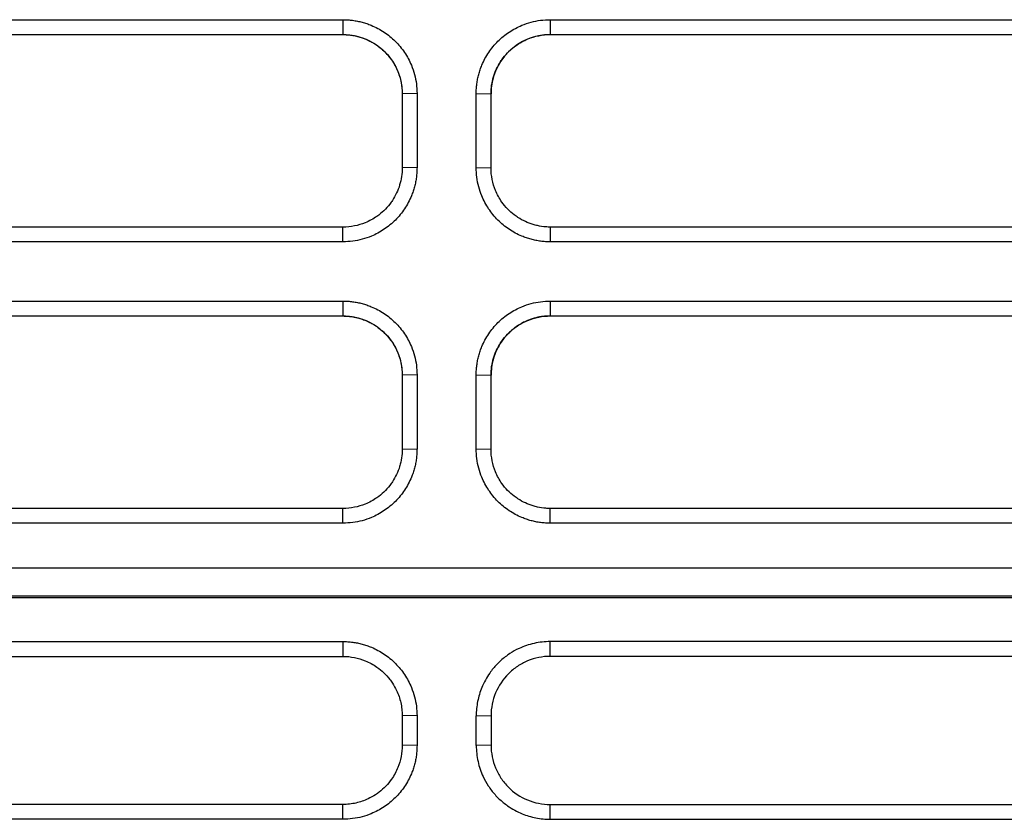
# Model space of a CAD drawing. Header units: millimetres. Extents: x -0.39 to 0.76, y -0.29 to 0.59.
# Tile 18 of 137: x 0.166 to 0.1993, y -0.1919 to -0.1649. Entities that reach past the tile are written whole.
import ezdxf

# ---------------------------------------------------------------- set-up
doc = ezdxf.new("R2010")
doc.units = ezdxf.units.MM

msp = doc.modelspace()

# ---------------------------------------------------------------- linework, layer by layer
at = {"color": 7, "linetype": 'Continuous', "lineweight": 25}
for p, q in [((0.153238, -0.164947), (0.176954, -0.164947)), ((0.176954, -0.164947), (0.176954, -0.165449)), ((0.183954, -0.164947), (0.226954, -0.164947)), ((0.183954, -0.164947), (0.183954, -0.165449)), ((0.153238, -0.165449), (0.176954, -0.165449)), ((0.153238, -0.16545), (0.176954, -0.16545)), ((0.176954, -0.165449), (0.176954, -0.16545)), ((0.183954, -0.165449), (0.226954, -0.165449)), ((0.183954, -0.165451), (0.183954, -0.165449)), ((0.183954, -0.165451), (0.226954, -0.165451)), ((0.179454, -0.167438), (0.178954, -0.167448)), ((0.178954, -0.167448), (0.178954, -0.169947)), ((0.178954, -0.167448), (0.178954, -0.16745)), ((0.179454, -0.167438), (0.179454, -0.169937)), ((0.181454, -0.169937), (0.181454, -0.167438)), ((0.181454, -0.167438), (0.181954, -0.167448)), ((0.181954, -0.169947), (0.181954, -0.167448)), ((0.179454, -0.169937), (0.178954, -0.169947)), ((0.181454, -0.169937), (0.181954, -0.169947)), ((0.176954, -0.171947), (0.15269, -0.171947)), ((0.176954, -0.172445), (0.176954, -0.171947)), ((0.226954, -0.171947), (0.183954, -0.171947)), ((0.183954, -0.171947), (0.183954, -0.172445)), ((0.176954, -0.172445), (0.15269, -0.172445)), ((0.226954, -0.172445), (0.183954, -0.172445)), ((0.151157, -0.174445), (0.176954, -0.174445)), ((0.176954, -0.174445), (0.176954, -0.174946)), ((0.183954, -0.174445), (0.226954, -0.174445)), ((0.183954, -0.174445), (0.183954, -0.174946)), ((0.151157, -0.174946), (0.176954, -0.174946)), ((0.151157, -0.174948), (0.176954, -0.174948)), ((0.176954, -0.174946), (0.176954, -0.174948)), ((0.183954, -0.174946), (0.226954, -0.174946)), ((0.183954, -0.174946), (0.183954, -0.174949)), ((0.226954, -0.174949), (0.183954, -0.174949)), ((0.179454, -0.176936), (0.178954, -0.176946)), ((0.178954, -0.176946), (0.178954, -0.179445)), ((0.178954, -0.176946), (0.178954, -0.176948)), ((0.179454, -0.176936), (0.179454, -0.179435)), ((0.181454, -0.179435), (0.181454, -0.176936)), ((0.181454, -0.176936), (0.181954, -0.176946)), ((0.181954, -0.179445), (0.181954, -0.176946)), ((0.178954, -0.179445), (0.179454, -0.179435)), ((0.181454, -0.179435), (0.181954, -0.179445)), ((0.176954, -0.181445), (0.150609, -0.181445)), ((0.176954, -0.181943), (0.176954, -0.181445)), ((0.226954, -0.181445), (0.183954, -0.181445)), ((0.183954, -0.181943), (0.183954, -0.181445)), ((0.176954, -0.181943), (0.150609, -0.181943)), ((0.226954, -0.181943), (0.183954, -0.181943)), ((0.144611, -0.183445), (0.266297, -0.183445)), ((0.146051, -0.183447), (0.264856, -0.183447)), ((0.146101, -0.184397), (0.264807, -0.184397)), ((0.146104, -0.184451), (0.264804, -0.184451)), ((0.149818, -0.185939), (0.176954, -0.185939)), ((0.176954, -0.185939), (0.176954, -0.186438)), ((0.226954, -0.185939), (0.183954, -0.185939)), ((0.183954, -0.186438), (0.183954, -0.185939)), ((0.149818, -0.186438), (0.176954, -0.186438)), ((0.226954, -0.186438), (0.183954, -0.186438)), ((0.179454, -0.188447), (0.178954, -0.188438)), ((0.178954, -0.188438), (0.178954, -0.189438)), ((0.179454, -0.188447), (0.179454, -0.189446)), ((0.181454, -0.188447), (0.181954, -0.188438)), ((0.181454, -0.189446), (0.181454, -0.188447)), ((0.181954, -0.188438), (0.181954, -0.189438)), ((0.179454, -0.189446), (0.178954, -0.189438)), ((0.181954, -0.189438), (0.181454, -0.189446)), ((0.176954, -0.191438), (0.14987, -0.191438)), ((0.176954, -0.191938), (0.176954, -0.191438)), ((0.183954, -0.191938), (0.183954, -0.191438)), ((0.183954, -0.191438), (0.226954, -0.191438)), ((0.176954, -0.191938), (0.14987, -0.191938)), ((0.183954, -0.191938), (0.226954, -0.191938))]:
    msp.add_line(p, q, dxfattribs=at)
msp.add_ellipse((0.183954, -0.167451), major_axis=(0.001999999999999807, -2.295108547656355e-13), ratio=0.999936, start_param=1.570796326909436, end_param=3.141592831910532, dxfattribs=at)
for points, knots in [([(0.1769538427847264, -0.1649470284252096), (0.1770086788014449, -0.1649480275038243), (0.1771178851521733, -0.1649500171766), (0.1772805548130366, -0.1649663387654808), (0.1774411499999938, -0.1649924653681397), (0.177599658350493, -0.1650293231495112), (0.1777560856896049, -0.1650766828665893), (0.1780110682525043, -0.1651722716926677), (0.1783504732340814, -0.165351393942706), (0.1787309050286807, -0.1656637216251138), (0.1790453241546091, -0.1660425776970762), (0.1792518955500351, -0.1664292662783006), (0.1793752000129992, -0.1667899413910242), (0.1794418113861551, -0.1671110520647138), (0.1794498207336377, -0.167328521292), (0.1794538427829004, -0.167437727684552)], [0, 0, 0, 0, 0.0419963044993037, 0.0836359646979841, 0.1250963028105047, 0.1665569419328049, 0.2081975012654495, 0.2501952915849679, 0.3750703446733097, 0.500044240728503, 0.6249141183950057, 0.7498811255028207, 0.8335099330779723, 0.9163937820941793, 1, 1, 1, 1]), ([(0.1814538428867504, -0.1674377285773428), (0.1814548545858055, -0.1673829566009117), (0.1814568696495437, -0.1672738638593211), (0.1814733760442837, -0.1671113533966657), (0.1814997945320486, -0.1669508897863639), (0.1815370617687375, -0.1667924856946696), (0.1815849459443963, -0.1666361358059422), (0.1816814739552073, -0.1663815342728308), (0.1818621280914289, -0.1660428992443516), (0.1821763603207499, -0.1656641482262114), (0.1825568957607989, -0.165351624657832), (0.1829444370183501, -0.1651468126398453), (0.1833055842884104, -0.1650247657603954), (0.183626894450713, -0.1649589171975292), (0.1838445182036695, -0.1649510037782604), (0.1839538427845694, -0.1649470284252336)], [0, 0, 0, 0, 0.0419565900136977, 0.0835675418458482, 0.1250139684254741, 0.1664791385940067, 0.2081460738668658, 0.250195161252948, 0.3750067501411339, 0.5000413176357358, 0.6248542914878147, 0.7498792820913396, 0.8334272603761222, 0.916321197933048, 1, 1, 1, 1]), ([(0.1769538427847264, -0.1654485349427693), (0.1770035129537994, -0.165448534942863), (0.1771508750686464, -0.1654540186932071), (0.1773449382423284, -0.1654829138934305), (0.1775789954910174, -0.1655444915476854), (0.1778039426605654, -0.165630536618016), (0.1780161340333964, -0.1657490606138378), (0.1782180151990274, -0.1658929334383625), (0.1784065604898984, -0.166062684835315), (0.1785830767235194, -0.1662783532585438), (0.1787156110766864, -0.1664928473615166), (0.1788340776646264, -0.1667441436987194), (0.1789289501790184, -0.1670630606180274), (0.1789538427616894, -0.1673191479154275), (0.1789538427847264, -0.1674484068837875)], [2, 2, 2, 2, 2.2622205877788, 2.7779188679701, 3.0327394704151, 3.5393815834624, 4.0463794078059, 4.3134091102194, 4.8487480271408, 5.3837799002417, 5.7833107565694, 6.1813189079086, 6.8524459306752, 7.5374604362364, 7.5374604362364, 7.5374604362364, 7.5374604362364]), ([(0.1769538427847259, -0.165450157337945), (0.177002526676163, -0.1654511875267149), (0.177102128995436, -0.1654532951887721), (0.1772540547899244, -0.165470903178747), (0.1774107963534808, -0.1655007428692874), (0.177571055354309, -0.1655452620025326), (0.1777332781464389, -0.1656054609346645), (0.1778956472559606, -0.1656826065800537), (0.1780560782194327, -0.1657776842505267), (0.1782122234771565, -0.1658914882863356), (0.1783614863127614, -0.166024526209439), (0.178501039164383, -0.1661769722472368), (0.1786278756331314, -0.1663486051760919), (0.1787387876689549, -0.1665387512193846), (0.1788306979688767, -0.1667462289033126), (0.1788996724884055, -0.1669693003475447), (0.1789451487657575, -0.1672056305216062), (0.1789509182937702, -0.1673678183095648), (0.1789538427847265, -0.1674500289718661)], [0, 0, 0, 0, 0.0464959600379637, 0.0951260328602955, 0.1458902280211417, 0.1987885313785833, 0.2538209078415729, 0.3109873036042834, 0.3702876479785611, 0.4317218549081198, 0.4952898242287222, 0.5609914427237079, 0.6288265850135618, 0.6987951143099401, 0.770896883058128, 0.8451317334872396, 0.9214994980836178, 0.9999999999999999, 0.9999999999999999, 0.9999999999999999, 0.9999999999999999]), ([(0.1819538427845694, -0.1674484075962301), (0.1819538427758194, -0.1673993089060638), (0.1819592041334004, -0.1672535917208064), (0.1819874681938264, -0.1670615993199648), (0.1820477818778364, -0.166829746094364), (0.1821321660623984, -0.1666065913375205), (0.1822487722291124, -0.1663953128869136), (0.1823909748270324, -0.1661933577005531), (0.1825595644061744, -0.1660039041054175), (0.1827743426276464, -0.1658260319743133), (0.1829883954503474, -0.1656920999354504), (0.1832407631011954, -0.165571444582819), (0.1835629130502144, -0.165474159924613), (0.1838226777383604, -0.1654485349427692), (0.1839538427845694, -0.1654485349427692)], [2, 2, 2, 2, 2.2601946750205, 2.7721709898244, 3.025249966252, 3.5285413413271, 4.0322364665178, 4.2993122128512, 4.834674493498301, 5.3696293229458, 5.7690588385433, 6.1669660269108, 6.8448897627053, 7.5373246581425, 7.5373246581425, 7.5373246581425, 7.5373246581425]), ([(0.1794538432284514, -0.1699365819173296), (0.1794528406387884, -0.1699916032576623), (0.1794508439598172, -0.1701011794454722), (0.1794344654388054, -0.1702644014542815), (0.1794082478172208, -0.1704255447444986), (0.1793712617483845, -0.1705845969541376), (0.1793237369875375, -0.1707415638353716), (0.179227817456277, -0.1709974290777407), (0.1790480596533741, -0.1713380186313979), (0.1787345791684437, -0.1717197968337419), (0.1783543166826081, -0.1720353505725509), (0.1779661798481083, -0.1722426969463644), (0.1776041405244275, -0.1723664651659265), (0.1772817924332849, -0.1724333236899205), (0.1770634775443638, -0.1724413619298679), (0.1769538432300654, -0.1724453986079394)], [0, 0, 0, 0, 0.041995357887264, 0.083634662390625, 0.1250950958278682, 0.1665561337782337, 0.2081972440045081, 0.2501955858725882, 0.3750702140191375, 0.5000440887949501, 0.6249194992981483, 0.7498804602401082, 0.8335053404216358, 0.9163889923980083, 1, 1, 1, 1]), ([(0.1789538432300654, -0.1699472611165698), (0.1789538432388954, -0.1699968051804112), (0.1789483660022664, -0.170144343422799), (0.1789194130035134, -0.1703387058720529), (0.1788575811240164, -0.1705733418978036), (0.1787712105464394, -0.1707986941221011), (0.1786524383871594, -0.1710108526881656), (0.1785087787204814, -0.1712120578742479), (0.1783399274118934, -0.1713995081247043), (0.1781255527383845, -0.171575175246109), (0.1779123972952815, -0.171707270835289), (0.1776614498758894, -0.171826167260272), (0.1773415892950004, -0.1719219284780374), (0.1770839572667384, -0.1719471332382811), (0.1769538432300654, -0.1719471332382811)], [2, 2, 2, 2, 2.2604619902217, 2.7755891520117, 3.0299633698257, 3.5354881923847, 4.041221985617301, 4.3055985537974, 4.8356449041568, 5.365385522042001, 5.760953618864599, 6.155075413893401, 6.8267607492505, 7.5131282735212, 7.5131282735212, 7.5131282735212, 7.5131282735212]), ([(0.1839538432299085, -0.1724453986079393), (0.1838988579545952, -0.1724443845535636), (0.1837893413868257, -0.1724423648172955), (0.1836262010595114, -0.1724257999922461), (0.1834651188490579, -0.1723992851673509), (0.1833061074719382, -0.1723618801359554), (0.1831491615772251, -0.1723138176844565), (0.1828935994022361, -0.172216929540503), (0.1825536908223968, -0.1720355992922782), (0.1821735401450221, -0.1717202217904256), (0.1818598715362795, -0.1713383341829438), (0.1816543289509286, -0.1709494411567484), (0.1815318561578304, -0.1705870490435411), (0.1814657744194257, -0.1702646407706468), (0.1814578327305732, -0.1700462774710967), (0.1814538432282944, -0.1699365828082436)], [0, 0, 0, 0, 0.0419579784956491, 0.0835695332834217, 0.125015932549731, 0.1664806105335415, 0.2081467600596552, 0.2501949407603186, 0.3750008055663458, 0.500040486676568, 0.6248546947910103, 0.74987800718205, 0.8334278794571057, 0.9163226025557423, 1, 1, 1, 1]), ([(0.1839538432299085, -0.171947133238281), (0.1839045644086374, -0.171947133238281), (0.1837583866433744, -0.1719417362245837), (0.1835658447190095, -0.1719133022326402), (0.1833335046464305, -0.171852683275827), (0.1831100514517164, -0.1717679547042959), (0.1828988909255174, -0.1716511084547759), (0.1826976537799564, -0.1715091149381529), (0.1825093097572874, -0.1713413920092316), (0.1823323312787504, -0.1711279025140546), (0.1821988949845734, -0.1709152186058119), (0.1820778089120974, -0.1706631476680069), (0.1819797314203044, -0.1703401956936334), (0.1819538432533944, -0.1700790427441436), (0.1819538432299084, -0.1699472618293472)], [2, 2, 2, 2, 2.2599518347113, 2.7710657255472, 3.0235568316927, 3.5254470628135, 4.0275636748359, 4.2919963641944, 4.8220827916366, 5.3517525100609, 5.7472144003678, 6.1412011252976, 6.820326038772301, 7.5131218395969, 7.5131218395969, 7.5131218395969, 7.5131218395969]), ([(0.1769538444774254, -0.1744449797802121), (0.1770086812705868, -0.174445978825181), (0.1771178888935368, -0.1744479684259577), (0.1772805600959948, -0.1744642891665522), (0.1774411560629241, -0.1744904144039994), (0.1775996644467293, -0.1745272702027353), (0.177756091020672, -0.174574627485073), (0.178011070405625, -0.1746702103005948), (0.1783504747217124, -0.1748493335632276), (0.1787308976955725, -0.1751616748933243), (0.1790453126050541, -0.1755405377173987), (0.1792518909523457, -0.1759272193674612), (0.1793752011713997, -0.1762878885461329), (0.1794418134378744, -0.1766089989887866), (0.1794498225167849, -0.1768264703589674), (0.1794538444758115, -0.1769356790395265)], [0, 0, 0, 0, 0.0419969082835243, 0.083636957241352, 0.1250974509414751, 0.1665579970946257, 0.2081982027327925, 0.2501953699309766, 0.375067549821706, 0.5000442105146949, 0.6249153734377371, 0.7498812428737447, 0.8335082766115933, 0.9163920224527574, 1, 1, 1, 1]), ([(0.1814538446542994, -0.1769356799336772), (0.1814548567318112, -0.1768809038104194), (0.1814568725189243, -0.1767718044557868), (0.1814733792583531, -0.1766092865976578), (0.1814997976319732, -0.1764488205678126), (0.1815370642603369, -0.1762904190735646), (0.1815849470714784, -0.1761340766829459), (0.1816814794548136, -0.1758794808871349), (0.1818621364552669, -0.1755408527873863), (0.1821763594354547, -0.1751621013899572), (0.182556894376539, -0.1748495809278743), (0.1829444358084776, -0.1746447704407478), (0.1833055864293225, -0.1745227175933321), (0.1836268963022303, -0.1744568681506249), (0.1838445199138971, -0.1744489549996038), (0.1839538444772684, -0.1744449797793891)], [0, 0, 0, 0, 0.0419597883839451, 0.0835726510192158, 0.1250196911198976, 0.166484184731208, 0.2081491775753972, 0.2501950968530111, 0.3750088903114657, 0.5000414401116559, 0.6248502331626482, 0.7498794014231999, 0.8334273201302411, 0.9163211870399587, 1, 1, 1, 1]), ([(0.1769538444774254, -0.1749464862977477), (0.1770035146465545, -0.1749464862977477), (0.1771508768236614, -0.1749519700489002), (0.1773449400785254, -0.1749808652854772), (0.1775789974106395, -0.1750424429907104), (0.1778039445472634, -0.175128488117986), (0.1780161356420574, -0.1752470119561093), (0.1782180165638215, -0.1753908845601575), (0.1784065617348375, -0.1755606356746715), (0.1785830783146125, -0.1757763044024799), (0.1787156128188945, -0.1759907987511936), (0.1788340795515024, -0.1762420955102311), (0.1789289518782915, -0.1765610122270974), (0.1789538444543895, -0.1768170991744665), (0.1789538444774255, -0.1769463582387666)], [2, 2, 2, 2, 2.2622188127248, 2.7779138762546, 3.0327332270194, 3.5393737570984, 4.0463703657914, 4.3133989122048, 4.8487336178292, 5.3837594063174, 5.7832855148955, 6.1812896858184, 6.8524121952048, 7.5374225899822, 7.5374225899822, 7.5374225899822, 7.5374225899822]), ([(0.1769538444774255, -0.1749481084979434), (0.1770025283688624, -0.1749491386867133), (0.1771021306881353, -0.1749512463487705), (0.1772540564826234, -0.1749688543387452), (0.1774107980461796, -0.1749986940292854), (0.1775710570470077, -0.1750432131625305), (0.1777332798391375, -0.1751034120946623), (0.1778956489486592, -0.1751805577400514), (0.1780560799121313, -0.1752756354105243), (0.1782122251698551, -0.1753894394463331), (0.1783614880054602, -0.1755224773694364), (0.1785010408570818, -0.1756749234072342), (0.1786278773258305, -0.1758465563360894), (0.178738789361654, -0.1760367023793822), (0.1788306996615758, -0.1762441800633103), (0.1788996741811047, -0.1764672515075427), (0.1789451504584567, -0.1767035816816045), (0.1789509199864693, -0.1768657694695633), (0.1789538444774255, -0.1769479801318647)], [0, 0, 0, 0, 0.0464959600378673, 0.0951260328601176, 0.1458902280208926, 0.1987885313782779, 0.2538209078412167, 0.310987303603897, 0.3702876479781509, 0.4317218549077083, 0.4952898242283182, 0.5609914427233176, 0.6288265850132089, 0.6987951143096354, 0.7708968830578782, 0.8451317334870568, 0.9214994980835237, 1, 1, 1, 1]), ([(0.1819538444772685, -0.1769463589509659), (0.1819538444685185, -0.1768972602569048), (0.1819592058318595, -0.1767515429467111), (0.1819874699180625, -0.1765595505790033), (0.1820477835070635, -0.17632769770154), (0.1821321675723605, -0.1761045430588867), (0.1822487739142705, -0.1758932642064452), (0.1823909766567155, -0.1756913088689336), (0.1825595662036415, -0.1755018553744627), (0.1827743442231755, -0.1753239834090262), (0.1829883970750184, -0.1751900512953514), (0.1832407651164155, -0.1750693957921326), (0.1835629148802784, -0.1749721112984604), (0.1838226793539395, -0.1749464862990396), (0.1839538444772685, -0.1749464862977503)], [2, 2, 2, 2, 2.2601921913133, 2.7721640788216, 3.025241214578, 3.528528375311, 4.0322178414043, 4.2992904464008, 4.834647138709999, 5.3695968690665, 5.7690222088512, 6.1669249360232, 6.844842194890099, 7.537270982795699, 7.537270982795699, 7.537270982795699, 7.537270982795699]), ([(0.1839538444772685, -0.1749487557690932), (0.1839098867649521, -0.1749495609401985), (0.1838223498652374, -0.1749511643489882), (0.1836919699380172, -0.1749643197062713), (0.1835632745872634, -0.1749853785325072), (0.1834362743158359, -0.1750150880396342), (0.1833109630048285, -0.1750532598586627), (0.1831068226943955, -0.1751302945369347), (0.1828353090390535, -0.175274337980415), (0.1825312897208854, -0.1755251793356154), (0.1822803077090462, -0.1758289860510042), (0.1821152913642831, -0.1761389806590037), (0.182016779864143, -0.1764283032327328), (0.1819634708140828, -0.1766862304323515), (0.1819570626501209, -0.1768609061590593), (0.1819538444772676, -0.1769486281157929)], [0, 0, 0, 0, 0.0420043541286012, 0.0836470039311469, 0.1251073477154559, 0.1665671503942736, 0.2082081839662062, 0.2502098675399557, 0.3750262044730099, 0.49983944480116, 0.6245928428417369, 0.7493574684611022, 0.8331448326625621, 0.9162055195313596, 0.9999999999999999, 0.9999999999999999, 0.9999999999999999, 0.9999999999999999]), ([(0.1794538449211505, -0.1794345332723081), (0.1794528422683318, -0.1794895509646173), (0.1794508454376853, -0.1795991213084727), (0.1794344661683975, -0.1797623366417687), (0.1794082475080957, -0.179923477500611), (0.1793712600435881, -0.1800825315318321), (0.1793237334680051, -0.1802395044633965), (0.1792278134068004, -0.1804953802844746), (0.1790480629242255, -0.1808359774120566), (0.1787345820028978, -0.1812177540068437), (0.1783543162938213, -0.1815332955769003), (0.177966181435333, -0.18174064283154), (0.1776041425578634, -0.1818644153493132), (0.177281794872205, -0.1819312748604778), (0.1770634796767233, -0.1819393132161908), (0.1769538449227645, -0.1819433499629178)], [0, 0, 0, 0, 0.0419926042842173, 0.0836302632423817, 0.1250901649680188, 0.1665517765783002, 0.2081945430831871, 0.2501955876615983, 0.3750737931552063, 0.5000439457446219, 0.6249182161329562, 0.7498804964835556, 0.8335049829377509, 0.91638859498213, 1, 1, 1, 1]), ([(0.1789538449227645, -0.1794452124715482), (0.1789538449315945, -0.1794947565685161), (0.1789483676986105, -0.179642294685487), (0.1789194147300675, -0.1798366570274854), (0.1788575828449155, -0.1800712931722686), (0.1787712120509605, -0.180296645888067), (0.1786524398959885, -0.1805088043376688), (0.1785087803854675, -0.1807100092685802), (0.1783399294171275, -0.1808974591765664), (0.1781255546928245, -0.181073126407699), (0.1779123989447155, -0.1812052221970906), (0.1776614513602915, -0.1813241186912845), (0.1773415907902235, -0.1814198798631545), (0.1770839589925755, -0.1814450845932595), (0.1769538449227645, -0.1814450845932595)], [2, 2, 2, 2, 2.2604621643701, 2.7755886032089, 3.0299620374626, 3.5354853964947, 4.0412193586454, 4.305596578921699, 4.8356439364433, 5.3653840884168, 5.7609511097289, 6.155072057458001, 6.8267569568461, 7.5131246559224, 7.5131246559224, 7.5131246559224, 7.5131246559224]), ([(0.1839538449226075, -0.1819433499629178), (0.1838988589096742, -0.1819423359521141), (0.1837893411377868, -0.1819403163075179), (0.1836261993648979, -0.1819237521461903), (0.183465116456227, -0.1818972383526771), (0.1833061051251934, -0.1818598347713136), (0.1831491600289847, -0.1818117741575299), (0.1828935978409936, -0.1817148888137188), (0.1825536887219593, -0.1815335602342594), (0.18217354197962, -0.1812181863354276), (0.1818598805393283, -0.180836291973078), (0.1816543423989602, -0.1804473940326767), (0.1815318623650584, -0.1800849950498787), (0.1814657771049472, -0.1797625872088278), (0.1814578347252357, -0.1795442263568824), (0.1814538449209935, -0.1794345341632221)], [0, 0, 0, 0, 0.0419585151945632, 0.0835704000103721, 0.1250169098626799, 0.1664814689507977, 0.2081472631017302, 0.2501948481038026, 0.3750007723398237, 0.5000405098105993, 0.6248499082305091, 0.7498780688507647, 0.8334298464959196, 0.9163245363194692, 1, 1, 1, 1]), ([(0.1839538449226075, -0.1814450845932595), (0.1839045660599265, -0.1814450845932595), (0.1837583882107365, -0.1814396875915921), (0.1835658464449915, -0.1814112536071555), (0.1833335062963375, -0.181350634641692), (0.1831100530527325, -0.1812659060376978), (0.1828988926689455, -0.1811490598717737), (0.1826976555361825, -0.1810070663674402), (0.1825093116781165, -0.1808393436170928), (0.1823323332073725, -0.1806258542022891), (0.1821988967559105, -0.1804131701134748), (0.1820778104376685, -0.1801610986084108), (0.1819797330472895, -0.1798381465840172), (0.1819538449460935, -0.179576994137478), (0.1819538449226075, -0.1794452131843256)], [2, 2, 2, 2, 2.2599520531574, 2.7710670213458, 3.0235586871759, 3.5254502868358, 4.0275687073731, 4.2920023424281, 4.822090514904, 5.3517612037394, 5.7472227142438, 6.1412081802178, 6.820331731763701, 7.5131277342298, 7.5131277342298, 7.5131277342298, 7.5131277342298]), ([(0.1769538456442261, -0.1859385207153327), (0.1770088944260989, -0.1859395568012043), (0.1771185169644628, -0.1859416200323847), (0.1772817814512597, -0.1859582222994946), (0.1774429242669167, -0.1859847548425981), (0.1776019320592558, -0.1860221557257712), (0.177758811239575, -0.1860701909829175), (0.1780143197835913, -0.186167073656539), (0.1783541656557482, -0.1863483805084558), (0.1787342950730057, -0.1866637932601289), (0.1790478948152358, -0.1870456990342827), (0.1792533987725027, -0.187434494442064), (0.1793757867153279, -0.1877967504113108), (0.1794418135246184, -0.1881190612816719), (0.1794498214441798, -0.1883374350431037), (0.1794538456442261, -0.1884471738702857)], [0, 0, 0, 0, 0.0420101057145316, 0.0836576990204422, 0.1251233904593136, 0.1665901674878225, 0.2082410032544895, 0.2502564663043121, 0.3750849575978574, 0.5001015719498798, 0.6249372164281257, 0.7499537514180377, 0.8334163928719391, 0.9162871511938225, 1, 1, 1, 1]), ([(0.1839538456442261, -0.1859385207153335), (0.1838613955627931, -0.1859385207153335), (0.1836779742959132, -0.1859487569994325), (0.1834079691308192, -0.1859940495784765), (0.1831473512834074, -0.1860676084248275), (0.1828697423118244, -0.1861794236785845), (0.1826316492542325, -0.1863120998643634), (0.1823800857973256, -0.1864908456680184), (0.1821448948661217, -0.1867017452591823), (0.1819242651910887, -0.1869697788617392), (0.1817581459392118, -0.1872364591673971), (0.1816076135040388, -0.187552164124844), (0.1814859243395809, -0.1879561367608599), (0.1814538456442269, -0.1882824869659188), (0.1814538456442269, -0.1884471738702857)], [2, 2, 2, 2, 2.3888527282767, 2.7714055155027, 3.1497721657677, 3.5261234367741, 4.0284146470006, 4.2929406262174, 4.8232153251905, 5.3530745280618, 5.7486781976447, 6.1428055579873, 6.8218902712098, 7.5146826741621, 7.5146826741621, 7.5146826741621, 7.5146826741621]), ([(0.1769538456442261, -0.1864384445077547), (0.1770839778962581, -0.1864384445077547), (0.1773416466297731, -0.1864636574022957), (0.1776615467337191, -0.1865594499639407), (0.1779125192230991, -0.1866783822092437), (0.1781256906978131, -0.1868105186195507), (0.1783400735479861, -0.1869862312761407), (0.1785089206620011, -0.1871737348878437), (0.1786525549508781, -0.1873749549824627), (0.1787595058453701, -0.1875660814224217), (0.1788497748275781, -0.1877894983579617), (0.1789091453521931, -0.1879993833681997), (0.1789456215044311, -0.1882166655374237), (0.1789538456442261, -0.1883642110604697), (0.1789538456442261, -0.1884384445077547)], [2, 2, 2, 2, 2.6865940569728, 3.358507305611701, 3.7527653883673, 4.1484716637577, 4.678397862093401, 5.2086311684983, 5.4731016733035, 5.978878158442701, 6.357845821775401, 6.7389153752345, 7.124333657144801, 7.5146832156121, 7.5146832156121, 7.5146832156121, 7.5146832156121]), ([(0.1839538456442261, -0.1864384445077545), (0.183821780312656, -0.1864384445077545), (0.183691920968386, -0.1864513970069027), (0.1834364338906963, -0.1865021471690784), (0.183309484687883, -0.1865405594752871), (0.183067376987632, -0.1866408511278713), (0.1829525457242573, -0.1867022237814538), (0.1827352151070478, -0.1868472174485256), (0.1826323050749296, -0.1869316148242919), (0.1823555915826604, -0.1872081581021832), (0.1822065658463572, -0.1874310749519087), (0.1820068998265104, -0.1879119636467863), (0.1819538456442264, -0.1881743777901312), (0.1819538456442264, -0.1884384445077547)], [0, 0, 0, 0, 0.125, 0.125, 0.25, 0.25, 0.375, 0.375, 0.5, 0.5, 0.75, 0.75, 1, 1, 1, 1]), ([(0.1789538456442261, -0.1894376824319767), (0.1789538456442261, -0.1895670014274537), (0.1789289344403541, -0.1898232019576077), (0.1788340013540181, -0.1901422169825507), (0.1787154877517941, -0.1903935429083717), (0.1785829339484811, -0.1906080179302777), (0.1784064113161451, -0.1908236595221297), (0.1782178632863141, -0.1909933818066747), (0.1780160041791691, -0.1911372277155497), (0.1778248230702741, -0.1912439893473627), (0.1776018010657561, -0.1913339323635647), (0.1773924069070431, -0.1913930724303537), (0.1771754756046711, -0.1914294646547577), (0.1770281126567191, -0.1914376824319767), (0.1769538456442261, -0.1914376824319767)], [2, 2, 2, 2, 2.6853026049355, 3.3566874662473, 3.7546959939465, 4.154227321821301, 4.6892638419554, 5.2246120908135, 5.4916473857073, 5.998654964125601, 6.3784605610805, 6.7602119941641, 7.1460911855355, 7.5382335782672, 7.5382335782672, 7.5382335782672, 7.5382335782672]), ([(0.1794538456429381, -0.1894464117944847), (0.1794528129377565, -0.1895012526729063), (0.1794507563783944, -0.1896104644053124), (0.179434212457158, -0.1897731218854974), (0.1794077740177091, -0.1899336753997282), (0.1793705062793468, -0.1900921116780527), (0.1793226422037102, -0.1902484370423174), (0.1792261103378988, -0.1905030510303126), (0.1790454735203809, -0.1908417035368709), (0.1787311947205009, -0.1912205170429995), (0.1783506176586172, -0.1915330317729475), (0.1779631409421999, -0.1917378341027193), (0.1776021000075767, -0.191859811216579), (0.1772808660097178, -0.1919256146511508), (0.1770632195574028, -0.19193359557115), (0.1769538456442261, -0.1919376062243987)], [0, 0, 0, 0, 0.0420041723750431, 0.0836483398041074, 0.1251130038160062, 0.166581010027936, 0.2082351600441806, 0.2502558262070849, 0.3750930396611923, 0.5001016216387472, 0.6249343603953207, 0.7499540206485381, 0.8334162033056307, 0.9162866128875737, 1, 1, 1, 1]), ([(0.1814538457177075, -0.1894464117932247), (0.1814538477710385, -0.1895382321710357), (0.1814639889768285, -0.1897204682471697), (0.1815088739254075, -0.1899888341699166), (0.1815818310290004, -0.1902480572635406), (0.1816928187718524, -0.1905243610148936), (0.1818247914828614, -0.1907618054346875), (0.1820031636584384, -0.1910133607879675), (0.1822143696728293, -0.1912490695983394), (0.1824830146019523, -0.1914700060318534), (0.1827504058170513, -0.1916361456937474), (0.1830653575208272, -0.1917856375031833), (0.1834669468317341, -0.1919059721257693), (0.1837904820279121, -0.1919376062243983), (0.1839538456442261, -0.1919376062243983)], [2, 2, 2, 2, 2.3892520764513, 2.7724710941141, 3.1517187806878, 3.52910736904, 4.0329200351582, 4.2999923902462, 4.835349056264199, 5.370299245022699, 5.769725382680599, 6.1676297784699, 6.845552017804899, 7.537990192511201, 7.537990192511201, 7.537990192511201, 7.537990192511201]), ([(0.1819538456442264, -0.1894376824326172), (0.1819538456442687, -0.1895697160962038), (0.1819667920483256, -0.1896995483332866), (0.1820175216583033, -0.1899549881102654), (0.1820559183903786, -0.1900819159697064), (0.182156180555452, -0.1903240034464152), (0.1822175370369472, -0.1904388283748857), (0.1823624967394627, -0.1906561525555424), (0.1824468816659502, -0.1907590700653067), (0.1827234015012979, -0.1910358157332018), (0.1829463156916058, -0.1911848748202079), (0.183427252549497, -0.1913846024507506), (0.1836897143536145, -0.1914376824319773), (0.1839538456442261, -0.1914376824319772)], [0, 0, 0, 0, 0.125, 0.125, 0.25, 0.25, 0.375, 0.375, 0.5, 0.5, 0.75, 0.75, 1, 1, 1, 1])]:
    msp.add_open_spline(points, degree=3, knots=knots, dxfattribs=at)

doc.saveas('drawing.dxf')
